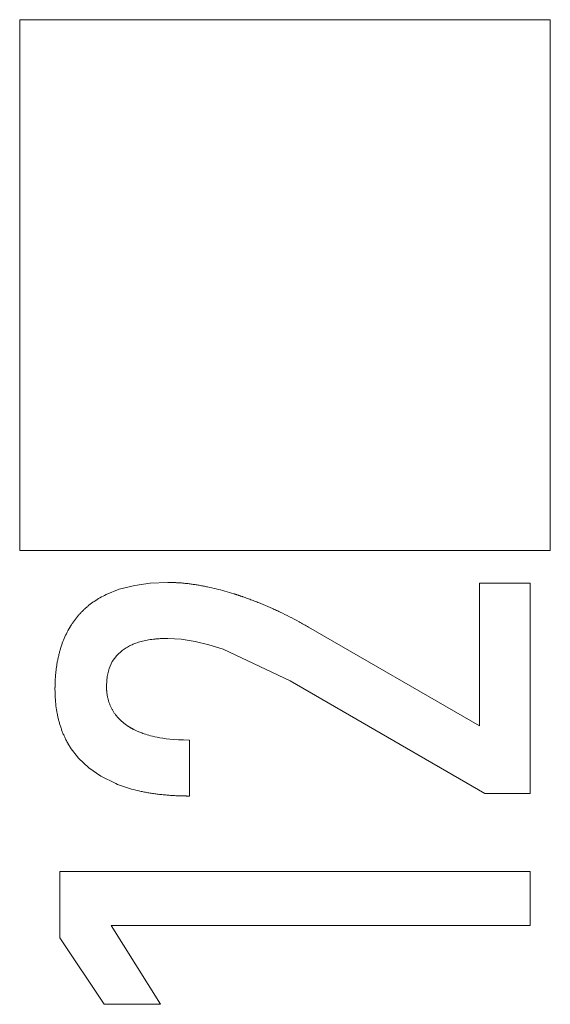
# Model space of a CAD drawing. Header units: millimetres. Extents: x 0 to 427, y 0 to 299.
# Tile 21 of 38: x 121.94 to 123.24, y 232.26 to 234.67. Entities that reach past the tile are written whole.
import ezdxf

# ---------------------------------------------------------------- set-up
doc = ezdxf.new("R2010")
doc.units = ezdxf.units.MM
doc.header["$LTSCALE"] = 23.1
doc.header["$MEASUREMENT"] = 0
doc.layers.get('0').update_dxf_attribs({"lineweight": 18})

msp = doc.modelspace()

# ---------------------------------------------------------------- linework, layer by layer
at = {"color": 0, "linetype": 'Continuous', "lineweight": 0}
for p, q in [((121.9352, 234.6693), (121.9352, 233.3693)), ((123.2352, 234.6693), (121.9352, 234.6693)), ((123.2352, 233.3693), (123.2352, 234.6693)), ((121.9352, 233.3693), (123.2352, 233.3693))]:
    msp.add_line(p, q, dxfattribs=at)
at = {"color": 32, "linetype": 'Continuous', "lineweight": 0, "true_color": 0xcd6928}
for p, q in [((122.2992, 233.291), (122.2984, 233.291)), ((123.1858, 233.2893), (123.0614, 233.2893)), ((123.0614, 233.2893), (123.0614, 232.9399)), ((123.1858, 232.7744), (123.1858, 233.2893)), ((123.0614, 232.9399), (122.643, 233.1817)), ((122.2968, 233.1538), (122.2984, 233.1538)), ((122.4339, 233.1273), (122.5978, 233.05)), ((122.5978, 233.05), (123.0749, 232.7744)), ((122.2002, 232.9393), (122.1997, 232.9396)), ((122.2008, 232.9389), (122.2002, 232.9393)), ((122.2015, 232.9385), (122.2008, 232.9389)), ((122.2023, 232.938), (122.2015, 232.9385)), ((122.2029, 232.9375), (122.2023, 232.938)), ((122.2036, 232.9371), (122.2029, 232.9375)), ((122.2044, 232.9366), (122.2036, 232.9371)), ((122.2052, 232.9362), (122.2044, 232.9366)), ((122.2059, 232.9357), (122.2052, 232.9362)), ((122.2068, 232.9352), (122.2059, 232.9357)), ((122.2079, 232.9345), (122.2068, 232.9352)), ((122.3514, 232.905), (122.3498, 232.905)), ((122.3514, 232.7679), (122.3514, 232.905)), ((122.3498, 232.7679), (122.3514, 232.7679)), ((123.0749, 232.7744), (123.1858, 232.7744)), ((122.0336, 232.5834), (122.0336, 232.4203)), ((123.1858, 232.5834), (122.0336, 232.5834)), ((123.1858, 232.4511), (123.1858, 232.5834)), ((122.28, 232.2577), (122.1596, 232.4511)), ((122.1596, 232.4511), (123.1858, 232.4511)), ((122.0336, 232.4203), (122.1423, 232.2577)), ((122.1423, 232.2577), (122.28, 232.2577))]:
    msp.add_line(p, q, dxfattribs=at)
for points in [[(122.2984, 233.291), (122.255, 233.2891), (122.217, 233.2837), (122.1793, 233.2741), (122.1469, 233.2612)], [(122.2984, 233.1538), (122.3307, 233.1519), (122.3655, 233.1463), (122.3984, 233.1383), (122.4339, 233.1273)], [(122.1477, 233.0389), (122.1494, 233.061), (122.1542, 233.0801), (122.1621, 233.0971), (122.173, 233.1119), (122.1862, 233.1241)], [(122.3498, 232.905), (122.3363, 232.9052), (122.324, 232.9057), (122.313, 232.9064), (122.3031, 232.9072), (122.2941, 232.9083), (122.2861, 232.9094), (122.2788, 232.9106), (122.2722, 232.9118), (122.2662, 232.913), (122.2607, 232.9143), (122.2558, 232.9155), (122.2513, 232.9167), (122.2472, 232.9179), (122.2435, 232.9191), (122.2401, 232.9202), (122.237, 232.9213), (122.2342, 232.9223), (122.2317, 232.9233), (122.2293, 232.9242), (122.2272, 232.9251), (122.2251, 232.9259), (122.2232, 232.9268), (122.2214, 232.9276), (122.2197, 232.9284), (122.2181, 232.9292), (122.2166, 232.9299), (122.2152, 232.9306), (122.2139, 232.9313), (122.2128, 232.9319), (122.2117, 232.9324), (122.2108, 232.9329), (122.21, 232.9334), (122.2092, 232.9338), (122.2085, 232.9342), (122.2079, 232.9345)], [(122.0593, 232.8869), (122.079, 232.8609), (122.1045, 232.8367), (122.1343, 232.8161), (122.1705, 232.7982)]]:
    msp.add_lwpolyline(points, dxfattribs=at)
for points, knots in [([(122.4599, 233.2631), (122.4525, 233.2654), (122.438, 233.2697), (122.4165, 233.2754), (122.3991, 233.2794), (122.3854, 233.2821), (122.3753, 233.284), (122.3653, 233.2856), (122.3554, 233.2871), (122.3457, 233.2883), (122.3377, 233.2891), (122.3314, 233.2897), (122.3267, 233.29), (122.322, 233.2903), (122.3182, 233.2905), (122.3151, 233.2907), (122.3128, 233.2908), (122.3105, 233.2908), (122.3082, 233.2909), (122.3063, 233.2909), (122.3048, 233.291), (122.3037, 233.291), (122.3028, 233.291), (122.302, 233.291), (122.3015, 233.291), (122.3009, 233.291), (122.3004, 233.291), (122.3001, 233.291), (122.2998, 233.291), (122.2996, 233.291), (122.2995, 233.291), (122.2994, 233.291), (122.2993, 233.291), (122.2992, 233.291), (122.2992, 233.291)], [0, 0, 0, 0, 0.125, 0.25, 0.375, 0.4375, 0.5, 0.5625, 0.625, 0.6875, 0.75, 0.78125, 0.8125, 0.84375, 0.875, 0.890625, 0.90625, 0.921875, 0.9375, 0.953125, 0.960938, 0.96875, 0.976563, 0.980469, 0.984375, 0.988281, 0.992188, 0.994141, 0.996094, 0.99707, 0.998047, 0.999023, 0.999512, 1, 1, 1, 1]), ([(122.1469, 233.2612), (122.1418, 233.2588), (122.1318, 233.2535), (122.1178, 233.2448), (122.1069, 233.2367), (122.0987, 233.2298), (122.0927, 233.2244), (122.087, 233.2187), (122.0815, 233.2128), (122.0762, 233.2067), (122.072, 233.2015), (122.0688, 233.1971), (122.0664, 233.1938), (122.0641, 233.1905), (122.0622, 233.1876), (122.0607, 233.1853), (122.0596, 233.1836), (122.0586, 233.1818), (122.0575, 233.18), (122.0566, 233.1785), (122.056, 233.1774), (122.0554, 233.1764), (122.055, 233.1757), (122.0547, 233.1751), (122.0544, 233.1746), (122.0542, 233.1742), (122.054, 233.1738), (122.0538, 233.1735), (122.0537, 233.1733), (122.0536, 233.1732), (122.0535, 233.173), (122.0535, 233.1729), (122.0535, 233.1729), (122.0534, 233.1728), (122.0534, 233.1728), (122.0534, 233.1728)], [0, 0, 0, 0, 0.125, 0.25, 0.375, 0.4375, 0.5, 0.5625, 0.625, 0.6875, 0.75, 0.78125, 0.8125, 0.84375, 0.875, 0.890625, 0.90625, 0.921875, 0.9375, 0.953125, 0.960937, 0.96875, 0.976562, 0.980469, 0.984375, 0.988281, 0.992187, 0.994141, 0.996094, 0.99707, 0.998047, 0.999023, 0.999512, 0.999756, 1, 1, 1, 1]), ([(122.643, 233.1817), (122.6352, 233.1862), (122.6197, 233.1949), (122.5964, 233.2071), (122.5771, 233.2166), (122.5617, 233.2238), (122.5502, 233.229), (122.5388, 233.2339), (122.5273, 233.2387), (122.516, 233.2433), (122.5065, 233.2469), (122.499, 233.2498), (122.4934, 233.2518), (122.4878, 233.2538), (122.4831, 233.2555), (122.4794, 233.2567), (122.4766, 233.2577), (122.4738, 233.2586), (122.471, 233.2595), (122.4687, 233.2603), (122.4668, 233.2609), (122.4655, 233.2614), (122.4643, 233.2617), (122.4634, 233.262), (122.4627, 233.2622), (122.462, 233.2625), (122.4614, 233.2626), (122.461, 233.2628), (122.4607, 233.2629), (122.4604, 233.2629), (122.4603, 233.263), (122.4601, 233.263), (122.46, 233.2631), (122.46, 233.2631), (122.4599, 233.2631), (122.4599, 233.2631)], [0, 0, 0, 0, 0.125, 0.25, 0.375, 0.4375, 0.5, 0.5625, 0.625, 0.6875, 0.75, 0.78125, 0.8125, 0.84375, 0.875, 0.890625, 0.90625, 0.921875, 0.9375, 0.953125, 0.960938, 0.96875, 0.976563, 0.980469, 0.984375, 0.988281, 0.992188, 0.994141, 0.996094, 0.99707, 0.998047, 0.999023, 0.999512, 0.999756, 1, 1, 1, 1]), ([(122.0534, 233.1728), (122.0508, 233.1679), (122.0459, 233.1579), (122.0394, 233.1421), (122.0349, 233.1282), (122.0318, 233.1166), (122.0297, 233.1078), (122.0278, 233.0987), (122.0262, 233.0894), (122.0248, 233.0799), (122.0239, 233.0719), (122.0232, 233.0653), (122.0228, 233.0603), (122.0225, 233.0553), (122.0223, 233.0511), (122.0221, 233.0477), (122.022, 233.0451), (122.0219, 233.0425), (122.0218, 233.0399), (122.0218, 233.0377), (122.0218, 233.036), (122.0218, 233.0347), (122.0217, 233.0336), (122.0217, 233.0327), (122.0217, 233.0321), (122.0217, 233.0314), (122.0217, 233.0308), (122.0217, 233.0304), (122.0217, 233.0301), (122.0217, 233.0299), (122.0217, 233.0297), (122.0217, 233.0296), (122.0217, 233.0295), (122.0217, 233.0295), (122.0217, 233.0294), (122.0217, 233.0294)], [0, 0, 0, 0, 0.125, 0.25, 0.375, 0.4375, 0.5, 0.5625, 0.625, 0.6875, 0.75, 0.78125, 0.8125, 0.84375, 0.875, 0.890625, 0.90625, 0.921875, 0.9375, 0.953125, 0.960937, 0.96875, 0.976562, 0.980469, 0.984375, 0.988281, 0.992187, 0.994141, 0.996094, 0.99707, 0.998047, 0.999023, 0.999512, 0.999756, 1, 1, 1, 1]), ([(122.1862, 233.1241), (122.1894, 233.1266), (122.1962, 233.1312), (122.2073, 233.1373), (122.2175, 233.1415), (122.2262, 233.1445), (122.233, 233.1464), (122.24, 233.1482), (122.2474, 233.1497), (122.2549, 233.1509), (122.2615, 233.1518), (122.2668, 233.1524), (122.2709, 233.1528), (122.2751, 233.1531), (122.2786, 233.1533), (122.2814, 233.1535), (122.2836, 233.1536), (122.2857, 233.1536), (122.2879, 233.1537), (122.2897, 233.1537), (122.2912, 233.1538), (122.2923, 233.1538), (122.2933, 233.1538), (122.294, 233.1538), (122.2946, 233.1538), (122.2951, 233.1538), (122.2956, 233.1538), (122.296, 233.1538), (122.2962, 233.1538), (122.2964, 233.1538), (122.2965, 233.1538), (122.2967, 233.1538), (122.2967, 233.1538), (122.2968, 233.1538), (122.2968, 233.1538), (122.2968, 233.1538)], [0, 0, 0, 0, 0.125, 0.25, 0.375, 0.4375, 0.5, 0.5625, 0.625, 0.6875, 0.75, 0.78125, 0.8125, 0.84375, 0.875, 0.890625, 0.90625, 0.921875, 0.9375, 0.953125, 0.960938, 0.96875, 0.976563, 0.980469, 0.984375, 0.988281, 0.992188, 0.994141, 0.996094, 0.99707, 0.998047, 0.999023, 0.999512, 0.999756, 1, 1, 1, 1]), ([(122.1997, 232.9396), (122.1954, 232.9425), (122.1873, 232.9485), (122.1767, 232.9586), (122.1693, 232.9677), (122.1641, 232.9755), (122.1607, 232.9816), (122.1576, 232.9879), (122.155, 232.9945), (122.1527, 233.0013), (122.1512, 233.0071), (122.1502, 233.012), (122.1495, 233.0156), (122.149, 233.0194), (122.1486, 233.0225), (122.1483, 233.0251), (122.1482, 233.027), (122.148, 233.0289), (122.1479, 233.0309), (122.1478, 233.0326), (122.1478, 233.0339), (122.1478, 233.0349), (122.1478, 233.0357), (122.1477, 233.0364), (122.1477, 233.0369), (122.1477, 233.0374), (122.1477, 233.0378), (122.1477, 233.0382), (122.1477, 233.0384), (122.1477, 233.0385), (122.1477, 233.0387), (122.1477, 233.0388), (122.1477, 233.0388), (122.1477, 233.0389), (122.1477, 233.0389), (122.1477, 233.0389)], [0, 0, 0, 0, 0.125, 0.25, 0.375, 0.4375, 0.5, 0.5625, 0.625, 0.6875, 0.75, 0.78125, 0.8125, 0.84375, 0.875, 0.890625, 0.90625, 0.921875, 0.9375, 0.953125, 0.960938, 0.96875, 0.976563, 0.980469, 0.984375, 0.988281, 0.992188, 0.994141, 0.996094, 0.99707, 0.998047, 0.999023, 0.999512, 0.999756, 1, 1, 1, 1]), ([(122.0217, 233.0294), (122.0217, 233.0224), (122.0221, 233.0087), (122.0239, 232.9888), (122.0264, 232.973), (122.029, 232.9607), (122.0312, 232.9517), (122.0337, 232.9429), (122.0365, 232.9342), (122.0396, 232.9258), (122.0424, 232.919), (122.0448, 232.9136), (122.0466, 232.9097), (122.0486, 232.9057), (122.0502, 232.9025), (122.0516, 232.9), (122.0527, 232.8981), (122.0537, 232.8962), (122.0548, 232.8943), (122.0557, 232.8927), (122.0565, 232.8915), (122.057, 232.8906), (122.0575, 232.8898), (122.0579, 232.8892), (122.0582, 232.8887), (122.0585, 232.8883), (122.0587, 232.8879), (122.0589, 232.8876), (122.059, 232.8874), (122.0591, 232.8873), (122.0592, 232.8871), (122.0592, 232.887), (122.0593, 232.887), (122.0593, 232.8869), (122.0593, 232.8869), (122.0593, 232.8869)], [0, 0, 0, 0, 0.125, 0.25, 0.375, 0.4375, 0.5, 0.5625, 0.625, 0.6875, 0.75, 0.78125, 0.8125, 0.84375, 0.875, 0.890625, 0.90625, 0.921875, 0.9375, 0.953125, 0.960938, 0.96875, 0.976563, 0.980469, 0.984375, 0.988281, 0.992188, 0.994141, 0.996094, 0.99707, 0.998047, 0.999023, 0.999512, 0.999756, 1, 1, 1, 1]), ([(122.1705, 232.7982), (122.1766, 232.7957), (122.1891, 232.791), (122.2089, 232.7849), (122.2263, 232.7805), (122.2407, 232.7775), (122.2518, 232.7755), (122.2631, 232.7737), (122.2747, 232.7722), (122.2866, 232.7709), (122.2967, 232.77), (122.3049, 232.7694), (122.3111, 232.769), (122.3174, 232.7687), (122.3227, 232.7684), (122.327, 232.7683), (122.3302, 232.7682), (122.3334, 232.7681), (122.3367, 232.768), (122.3394, 232.768), (122.3416, 232.768), (122.3432, 232.7679), (122.3446, 232.7679), (122.3457, 232.7679), (122.3465, 232.7679), (122.3473, 232.7679), (122.348, 232.7679), (122.3486, 232.7679), (122.3489, 232.7679), (122.3492, 232.7679), (122.3494, 232.7679), (122.3496, 232.7679), (122.3497, 232.7679), (122.3498, 232.7679), (122.3498, 232.7679), (122.3498, 232.7679)], [0, 0, 0, 0, 0.125, 0.25, 0.375, 0.4375, 0.5, 0.5625, 0.625, 0.6875, 0.75, 0.78125, 0.8125, 0.84375, 0.875, 0.890625, 0.90625, 0.921875, 0.9375, 0.953125, 0.960938, 0.96875, 0.976563, 0.980469, 0.984375, 0.988281, 0.992188, 0.994141, 0.996094, 0.99707, 0.998047, 0.999023, 0.999512, 0.999756, 1, 1, 1, 1])]:
    msp.add_open_spline(points, degree=3, knots=knots, dxfattribs=at)

doc.saveas('drawing.dxf')
